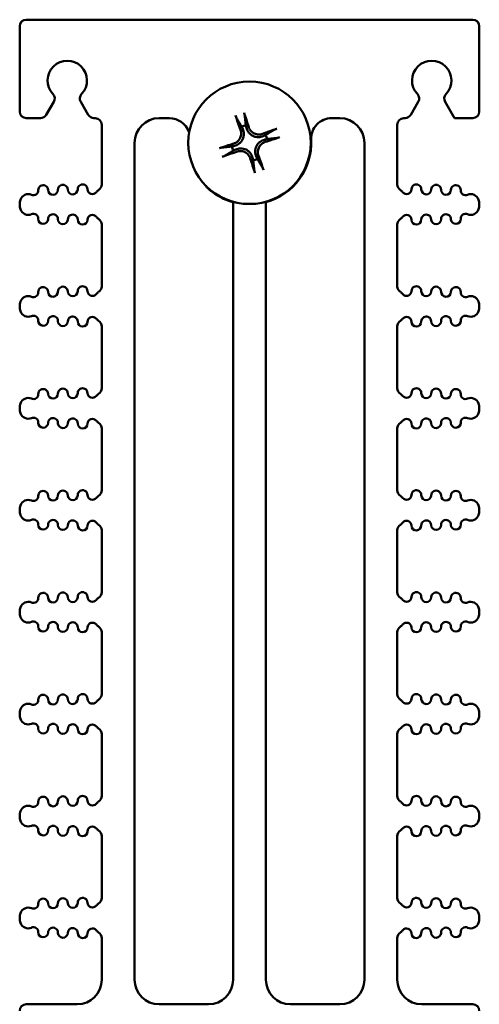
# Model space of a CAD drawing. Header units: inches. Extents: x 1.3 to 23.1, y 0.4 to 18.6.
# Tile 16 of 17: x 9.9 to 11.3, y 15.6 to 18.6. Entities that reach past the tile are written whole.
import ezdxf

# ---------------------------------------------------------------- set-up
doc = ezdxf.new("R2010")
doc.units = ezdxf.units.IN
doc.header["$LTSCALE"] = 0.8
doc.header["$MEASUREMENT"] = 0
doc.layers.add('Visible (ANSI)', color=7, linetype='Continuous', lineweight=50)

msp = doc.modelspace()

# ---------------------------------------------------------------- linework, layer by layer
at = {"layer": 'Visible (ANSI)'}
for p, q in [((9.8774, 18.615), (11.2374, 18.615)), ((9.8574, 18.335), (9.8574, 18.595)), ((11.2574, 18.335), (11.2574, 18.595)), ((9.9384, 18.325), (9.9615, 18.3651)), ((10.0433, 18.3651), (10.0664, 18.325)), ((11.0484, 18.325), (11.0715, 18.3651)), ((11.1533, 18.3651), (11.1822, 18.315)), ((9.8774, 18.315), (9.9211, 18.315)), ((10.0837, 18.315), (10.0874, 18.315)), ((10.2824, 18.315), (10.3133, 18.315)), ((10.8076, 18.315), (10.8324, 18.315)), ((11.0274, 18.315), (11.0311, 18.315)), ((11.1822, 18.315), (11.2374, 18.315)), ((10.1074, 18.295), (10.1074, 18.1131)), ((10.3723, 18.273), (10.3738, 18.2728)), ((11.0074, 18.1131), (11.0074, 18.295)), ((10.2074, 15.69), (10.2074, 18.24)), ((10.9074, 18.24), (10.9074, 15.69)), ((9.8574, 18.0528), (9.8574, 18.0511)), ((10.5074, 18.0588), (10.5074, 15.69)), ((10.6074, 15.69), (10.6074, 18.0588)), ((11.2574, 18.0528), (11.2574, 18.0511)), ((10.1074, 17.9908), (10.1074, 17.8026)), ((11.0074, 17.8026), (11.0074, 17.9908)), ((9.8574, 17.7423), (9.8574, 17.7406)), ((11.2574, 17.7423), (11.2574, 17.7406)), ((10.1074, 17.6803), (10.1074, 17.492)), ((11.0074, 17.492), (11.0074, 17.6803)), ((9.8574, 17.4317), (9.8574, 17.43)), ((11.2574, 17.4317), (11.2574, 17.43)), ((10.1074, 17.3697), (10.1074, 17.1814)), ((11.0074, 17.1814), (11.0074, 17.3697)), ((9.8574, 17.1212), (9.8574, 17.1195)), ((11.2574, 17.1212), (11.2574, 17.1195)), ((10.1074, 17.0592), (10.1074, 16.8709)), ((11.0074, 16.8709), (11.0074, 17.0592)), ((9.8574, 16.8106), (9.8574, 16.8089)), ((11.2574, 16.8106), (11.2574, 16.8089)), ((10.1074, 16.7486), (10.1074, 16.5603)), ((11.0074, 16.5603), (11.0074, 16.7486)), ((9.8574, 16.5), (9.8574, 16.4984)), ((11.2574, 16.5), (11.2574, 16.4984)), ((10.1074, 16.4381), (10.1074, 16.2498)), ((11.0074, 16.2498), (11.0074, 16.4381)), ((9.8574, 16.1895), (9.8574, 16.1878)), ((11.2574, 16.1895), (11.2574, 16.1878)), ((10.1074, 16.1275), (10.1074, 15.9392)), ((11.0074, 15.9392), (11.0074, 16.1275)), ((9.8574, 15.8789), (9.8574, 15.8772)), ((11.2574, 15.8789), (11.2574, 15.8772)), ((10.1074, 15.817), (10.1074, 15.69)), ((11.0074, 15.69), (11.0074, 15.817)), ((10.0324, 15.615), (9.8774, 15.615)), ((10.4324, 15.615), (10.2824, 15.615)), ((10.8324, 15.615), (10.6824, 15.615)), ((11.2374, 15.615), (11.0824, 15.615))]:
    msp.add_line(p, q, dxfattribs=at)
msp.add_circle((10.5574, 18.24), 0.1865, dxfattribs=at)
for centre, radius, start, end in [((9.8774, 18.595), 0.02, 90, 180), ((11.2374, 18.595), 0.02, 0, 90), ((10.0024, 18.43), 0.06, 316.6545, 223.3455), ((11.1124, 18.43), 0.06, 316.6545, 223.3455), ((9.9442, 18.3751), 0.02, 330, 43.3455), ((10.0606, 18.3751), 0.02, 136.6545, 210), ((11.0542, 18.3751), 0.02, 330, 43.3455), ((11.1706, 18.3751), 0.02, 136.6545, 210), ((9.8774, 18.335), 0.02, 180, 270), ((11.2374, 18.335), 0.02, 270, 0), ((9.9211, 18.335), 0.02, 270, 330), ((10.0837, 18.335), 0.02, 210, 270), ((10.0874, 18.295), 0.02, 0, 90), ((10.2824, 18.24), 0.075, 90, 180), ((10.3133, 18.2525), 0.0625, 19.1305, 90), ((10.8076, 18.2525), 0.0625, 90, 182.8603), ((10.8324, 18.24), 0.075, 0, 90), ((11.0274, 18.295), 0.02, 90, 180), ((11.0311, 18.335), 0.02, 270, 330), ((10.5574, 18.24), 0.0546, 101.8682, 115.6547), ((10.5574, 18.24), 0.0546, 11.8682, 25.6547), ((10.5574, 18.24), 0.188, 285.4239, 2.8603), ((10.5574, 18.24), 0.0546, 191.8682, 205.6547), ((10.5574, 18.24), 0.0546, 281.8682, 295.6547), ((9.8991, 18.0953), 0.015, 246.8961, 1.1458), ((9.929, 18.0959), 0.015, 1.1458, 181.1458), ((9.959, 18.0965), 0.015, 181.1458, 1.1458), ((9.989, 18.0971), 0.015, 1.1458, 181.1458), ((10.019, 18.0977), 0.015, 181.1458, 1.1458), ((10.049, 18.0983), 0.015, 1.1458, 181.1458), ((10.079, 18.0989), 0.015, 181.1458, 322.7888), ((10.1109, 18.0747), 0.025, 121.4376, 142.7888), ((10.0874, 18.1131), 0.02, 301.4376, 0), ((10.4427, 18.1173), 0.02, 203.3608, 226.9546), ((10.5574, 18.24), 0.188, 226.9546, 254.5761), ((11.0274, 18.1131), 0.02, 180, 238.5624), ((11.0039, 18.0747), 0.025, 37.2112, 58.5624), ((11.0358, 18.0989), 0.015, 217.2112, 358.8542), ((11.0658, 18.0983), 0.015, 358.8542, 178.8542), ((11.0958, 18.0977), 0.015, 178.8542, 358.8542), ((11.1258, 18.0971), 0.015, 358.8542, 178.8542), ((11.1558, 18.0965), 0.015, 178.8542, 358.8542), ((11.1858, 18.0959), 0.015, 358.8542, 178.8542), ((11.2158, 18.0953), 0.015, 178.8542, 293.1039), ((9.8999, 18.0528), 0.0425, 160.9922, 180), ((9.8834, 18.0585), 0.025, 66.8961, 160.9922), ((11.2314, 18.0585), 0.025, 19.0078, 113.1039), ((11.2149, 18.0528), 0.0425, 0, 19.0078), ((9.8999, 18.0511), 0.0425, 180, 199.0078), ((9.8834, 18.0454), 0.025, 199.0078, 293.1039), ((11.2314, 18.0454), 0.025, 246.8961, 340.9922), ((11.2149, 18.0511), 0.0425, 340.9922, 0), ((9.8991, 18.0086), 0.015, 358.8542, 113.1039), ((9.929, 18.008), 0.015, 178.8542, 358.8542), ((9.959, 18.0074), 0.015, 358.8542, 178.8542), ((9.989, 18.0068), 0.015, 178.8542, 358.8542), ((10.019, 18.0062), 0.015, 358.8542, 178.8542), ((10.049, 18.0056), 0.015, 178.8542, 358.8542), ((10.079, 18.005), 0.015, 37.2112, 178.8542), ((10.1109, 18.0292), 0.025, 217.2112, 238.5624), ((10.0874, 17.9908), 0.02, 0, 58.5624), ((11.0274, 17.9908), 0.02, 121.4376, 180), ((11.0039, 18.0292), 0.025, 301.4376, 322.7888), ((11.0358, 18.005), 0.015, 1.1458, 142.7888), ((11.0658, 18.0056), 0.015, 181.1458, 1.1458), ((11.0958, 18.0062), 0.015, 1.1458, 181.1458), ((11.1258, 18.0068), 0.015, 181.1458, 1.1458), ((11.1558, 18.0074), 0.015, 1.1458, 181.1458), ((11.1858, 18.008), 0.015, 181.1458, 1.1458), ((11.2158, 18.0086), 0.015, 66.8961, 181.1458), ((9.929, 17.7854), 0.015, 1.1458, 181.1458), ((9.989, 17.7866), 0.015, 1.1458, 181.1458), ((10.049, 17.7878), 0.015, 1.1458, 181.1458), ((10.0874, 17.8026), 0.02, 301.4376, 0), ((11.0274, 17.8026), 0.02, 180, 238.5624), ((11.0658, 17.7878), 0.015, 358.8542, 178.8542), ((11.1258, 17.7866), 0.015, 358.8542, 178.8542), ((11.1858, 17.7854), 0.015, 358.8542, 178.8542), ((9.8834, 17.748), 0.025, 66.8961, 160.9922), ((9.8991, 17.7848), 0.015, 246.8961, 1.1458), ((9.959, 17.786), 0.015, 181.1458, 1.1458), ((10.019, 17.7872), 0.015, 181.1458, 1.1458), ((10.079, 17.7884), 0.015, 181.1458, 322.7888), ((10.1109, 17.7642), 0.025, 121.4376, 142.7888), ((11.0039, 17.7642), 0.025, 37.2112, 58.5624), ((11.0358, 17.7884), 0.015, 217.2112, 358.8542), ((11.0958, 17.7872), 0.015, 178.8542, 358.8542), ((11.1558, 17.786), 0.015, 178.8542, 358.8542), ((11.2158, 17.7848), 0.015, 178.8542, 293.1039), ((11.2314, 17.748), 0.025, 19.0078, 113.1039), ((9.8999, 17.7423), 0.0425, 160.9922, 180), ((9.8999, 17.7406), 0.0425, 180, 199.0078), ((11.2149, 17.7423), 0.0425, 0, 19.0078), ((11.2149, 17.7406), 0.0425, 340.9922, 0), ((9.8834, 17.7349), 0.025, 199.0078, 293.1039), ((9.8991, 17.6981), 0.015, 358.8542, 113.1039), ((9.959, 17.6969), 0.015, 358.8542, 178.8542), ((10.019, 17.6957), 0.015, 358.8542, 178.8542), ((10.079, 17.6945), 0.015, 37.2112, 178.8542), ((10.1109, 17.7187), 0.025, 217.2112, 238.5624), ((11.0039, 17.7187), 0.025, 301.4376, 322.7888), ((11.0358, 17.6945), 0.015, 1.1458, 142.7888), ((11.0958, 17.6957), 0.015, 1.1458, 181.1458), ((11.1558, 17.6969), 0.015, 1.1458, 181.1458), ((11.2158, 17.6981), 0.015, 66.8961, 181.1458), ((11.2314, 17.7349), 0.025, 246.8961, 340.9922), ((9.929, 17.6975), 0.015, 178.8542, 358.8542), ((9.989, 17.6963), 0.015, 178.8542, 358.8542), ((10.049, 17.6951), 0.015, 178.8542, 358.8542), ((10.0874, 17.6803), 0.02, 0, 58.5624), ((11.0274, 17.6803), 0.02, 121.4376, 180), ((11.0658, 17.6951), 0.015, 181.1458, 1.1458), ((11.1258, 17.6963), 0.015, 181.1458, 1.1458), ((11.1858, 17.6975), 0.015, 181.1458, 1.1458), ((9.989, 17.476), 0.015, 1.1458, 181.1458), ((10.049, 17.4772), 0.015, 1.1458, 181.1458), ((10.0874, 17.492), 0.02, 301.4376, 0), ((11.0274, 17.492), 0.02, 180, 238.5624), ((11.0658, 17.4772), 0.015, 358.8542, 178.8542), ((11.1258, 17.476), 0.015, 358.8542, 178.8542), ((9.8834, 17.4374), 0.025, 66.8961, 160.9922), ((9.8991, 17.4742), 0.015, 246.8961, 1.1458), ((9.929, 17.4748), 0.015, 1.1458, 181.1458), ((9.959, 17.4754), 0.015, 181.1458, 1.1458), ((10.019, 17.4766), 0.015, 181.1458, 1.1458), ((10.079, 17.4778), 0.015, 181.1458, 322.7888), ((10.1109, 17.4536), 0.025, 121.4376, 142.7888), ((11.0039, 17.4536), 0.025, 37.2112, 58.5624), ((11.0358, 17.4778), 0.015, 217.2112, 358.8542), ((11.0958, 17.4766), 0.015, 178.8542, 358.8542), ((11.1558, 17.4754), 0.015, 178.8542, 358.8542), ((11.1858, 17.4748), 0.015, 358.8542, 178.8542), ((11.2158, 17.4742), 0.015, 178.8542, 293.1039), ((11.2314, 17.4374), 0.025, 19.0078, 113.1039), ((9.8999, 17.4317), 0.0425, 160.9922, 180), ((9.8999, 17.43), 0.0425, 180, 199.0078), ((11.2149, 17.4317), 0.0425, 0, 19.0078), ((11.2149, 17.43), 0.0425, 340.9922, 0), ((9.8834, 17.4243), 0.025, 199.0078, 293.1039), ((9.8991, 17.3875), 0.015, 358.8542, 113.1039), ((9.959, 17.3863), 0.015, 358.8542, 178.8542), ((10.019, 17.3851), 0.015, 358.8542, 178.8542), ((11.0958, 17.3851), 0.015, 1.1458, 181.1458), ((11.1558, 17.3863), 0.015, 1.1458, 181.1458), ((11.2158, 17.3875), 0.015, 66.8961, 181.1458), ((11.2314, 17.4243), 0.025, 246.8961, 340.9922), ((9.929, 17.3869), 0.015, 178.8542, 358.8542), ((9.989, 17.3857), 0.015, 178.8542, 358.8542), ((10.049, 17.3845), 0.015, 178.8542, 358.8542), ((10.079, 17.3839), 0.015, 37.2112, 178.8542), ((10.1109, 17.4081), 0.025, 217.2112, 238.5624), ((10.0874, 17.3697), 0.02, 0, 58.5624), ((11.0274, 17.3697), 0.02, 121.4376, 180), ((11.0039, 17.4081), 0.025, 301.4376, 322.7888), ((11.0358, 17.3839), 0.015, 1.1458, 142.7888), ((11.0658, 17.3845), 0.015, 181.1458, 1.1458), ((11.1258, 17.3857), 0.015, 181.1458, 1.1458), ((11.1858, 17.3869), 0.015, 181.1458, 1.1458), ((9.8991, 17.1636), 0.015, 246.8961, 1.1458), ((9.929, 17.1642), 0.015, 1.1458, 181.1458), ((9.959, 17.1648), 0.015, 181.1458, 1.1458), ((9.989, 17.1654), 0.015, 1.1458, 181.1458), ((10.019, 17.166), 0.015, 181.1458, 1.1458), ((10.049, 17.1666), 0.015, 1.1458, 181.1458), ((10.079, 17.1672), 0.015, 181.1458, 322.7888), ((10.1109, 17.1431), 0.025, 121.4376, 142.7888), ((10.0874, 17.1814), 0.02, 301.4376, 0), ((11.0274, 17.1814), 0.02, 180, 238.5624), ((11.0039, 17.1431), 0.025, 37.2112, 58.5624), ((11.0358, 17.1672), 0.015, 217.2112, 358.8542), ((11.0658, 17.1666), 0.015, 358.8542, 178.8542), ((11.0958, 17.166), 0.015, 178.8542, 358.8542), ((11.1258, 17.1654), 0.015, 358.8542, 178.8542), ((11.1558, 17.1648), 0.015, 178.8542, 358.8542), ((11.1858, 17.1642), 0.015, 358.8542, 178.8542), ((11.2158, 17.1636), 0.015, 178.8542, 293.1039), ((9.8999, 17.1212), 0.0425, 160.9922, 180), ((9.8834, 17.1269), 0.025, 66.8961, 160.9922), ((11.2314, 17.1269), 0.025, 19.0078, 113.1039), ((11.2149, 17.1212), 0.0425, 0, 19.0078), ((9.8999, 17.1195), 0.0425, 180, 199.0078), ((9.8834, 17.1138), 0.025, 199.0078, 293.1039), ((11.2314, 17.1138), 0.025, 246.8961, 340.9922), ((11.2149, 17.1195), 0.0425, 340.9922, 0), ((9.8991, 17.077), 0.015, 358.8542, 113.1039), ((9.929, 17.0764), 0.015, 178.8542, 358.8542), ((9.959, 17.0758), 0.015, 358.8542, 178.8542), ((9.989, 17.0752), 0.015, 178.8542, 358.8542), ((10.019, 17.0746), 0.015, 358.8542, 178.8542), ((10.049, 17.074), 0.015, 178.8542, 358.8542), ((10.079, 17.0734), 0.015, 37.2112, 178.8542), ((10.1109, 17.0976), 0.025, 217.2112, 238.5624), ((10.0874, 17.0592), 0.02, 0, 58.5624), ((11.0274, 17.0592), 0.02, 121.4376, 180), ((11.0039, 17.0976), 0.025, 301.4376, 322.7888), ((11.0358, 17.0734), 0.015, 1.1458, 142.7888), ((11.0658, 17.074), 0.015, 181.1458, 1.1458), ((11.0958, 17.0746), 0.015, 1.1458, 181.1458), ((11.1258, 17.0752), 0.015, 181.1458, 1.1458), ((11.1558, 17.0758), 0.015, 1.1458, 181.1458), ((11.1858, 17.0764), 0.015, 181.1458, 1.1458), ((11.2158, 17.077), 0.015, 66.8961, 181.1458), ((9.929, 16.8537), 0.015, 1.1458, 181.1458), ((9.989, 16.8549), 0.015, 1.1458, 181.1458), ((10.049, 16.8561), 0.015, 1.1458, 181.1458), ((10.0874, 16.8709), 0.02, 301.4376, 0), ((11.0274, 16.8709), 0.02, 180, 238.5624), ((11.0658, 16.8561), 0.015, 358.8542, 178.8542), ((11.1258, 16.8549), 0.015, 358.8542, 178.8542), ((11.1858, 16.8537), 0.015, 358.8542, 178.8542), ((9.8834, 16.8163), 0.025, 66.8961, 160.9922), ((9.8991, 16.8531), 0.015, 246.8961, 1.1458), ((9.959, 16.8543), 0.015, 181.1458, 1.1458), ((10.019, 16.8555), 0.015, 181.1458, 1.1458), ((10.079, 16.8567), 0.015, 181.1458, 322.7888), ((10.1109, 16.8325), 0.025, 121.4376, 142.7888), ((11.0039, 16.8325), 0.025, 37.2112, 58.5624), ((11.0358, 16.8567), 0.015, 217.2112, 358.8542), ((11.0958, 16.8555), 0.015, 178.8542, 358.8542), ((11.1558, 16.8543), 0.015, 178.8542, 358.8542), ((11.2158, 16.8531), 0.015, 178.8542, 293.1039), ((11.2314, 16.8163), 0.025, 19.0078, 113.1039), ((9.8999, 16.8106), 0.0425, 160.9922, 180), ((9.8999, 16.8089), 0.0425, 180, 199.0078), ((11.2149, 16.8106), 0.0425, 0, 19.0078), ((11.2149, 16.8089), 0.0425, 340.9922, 0), ((9.8834, 16.8032), 0.025, 199.0078, 293.1039), ((9.8991, 16.7664), 0.015, 358.8542, 113.1039), ((9.959, 16.7652), 0.015, 358.8542, 178.8542), ((10.019, 16.764), 0.015, 358.8542, 178.8542), ((10.079, 16.7628), 0.015, 37.2112, 178.8542), ((10.1109, 16.787), 0.025, 217.2112, 238.5624), ((11.0039, 16.787), 0.025, 301.4376, 322.7888), ((11.0358, 16.7628), 0.015, 1.1458, 142.7888), ((11.0958, 16.764), 0.015, 1.1458, 181.1458), ((11.1558, 16.7652), 0.015, 1.1458, 181.1458), ((11.2158, 16.7664), 0.015, 66.8961, 181.1458), ((11.2314, 16.8032), 0.025, 246.8961, 340.9922), ((9.929, 16.7658), 0.015, 178.8542, 358.8542), ((9.989, 16.7646), 0.015, 178.8542, 358.8542), ((10.049, 16.7634), 0.015, 178.8542, 358.8542), ((10.0874, 16.7486), 0.02, 0, 58.5624), ((11.0274, 16.7486), 0.02, 121.4376, 180), ((11.0658, 16.7634), 0.015, 181.1458, 1.1458), ((11.1258, 16.7646), 0.015, 181.1458, 1.1458), ((11.1858, 16.7658), 0.015, 181.1458, 1.1458), ((10.049, 16.5455), 0.015, 1.1458, 181.1458), ((10.0874, 16.5603), 0.02, 301.4376, 0), ((11.0274, 16.5603), 0.02, 180, 238.5624), ((11.0658, 16.5455), 0.015, 358.8542, 178.8542), ((9.8834, 16.5057), 0.025, 66.8961, 160.9922), ((9.8991, 16.5425), 0.015, 246.8961, 1.1458), ((9.929, 16.5431), 0.015, 1.1458, 181.1458), ((9.959, 16.5437), 0.015, 181.1458, 1.1458), ((9.989, 16.5443), 0.015, 1.1458, 181.1458), ((10.019, 16.5449), 0.015, 181.1458, 1.1458), ((10.079, 16.5461), 0.015, 181.1458, 322.7888), ((10.1109, 16.5219), 0.025, 121.4376, 142.7888), ((11.0039, 16.5219), 0.025, 37.2112, 58.5624), ((11.0358, 16.5461), 0.015, 217.2112, 358.8542), ((11.0958, 16.5449), 0.015, 178.8542, 358.8542), ((11.1258, 16.5443), 0.015, 358.8542, 178.8542), ((11.1558, 16.5437), 0.015, 178.8542, 358.8542), ((11.1858, 16.5431), 0.015, 358.8542, 178.8542), ((11.2158, 16.5425), 0.015, 178.8542, 293.1039), ((11.2314, 16.5057), 0.025, 19.0078, 113.1039), ((9.8999, 16.5), 0.0425, 160.9922, 180), ((11.2149, 16.5), 0.0425, 0, 19.0078), ((9.8999, 16.4984), 0.0425, 180, 199.0078), ((9.8834, 16.4927), 0.025, 199.0078, 293.1039), ((9.8991, 16.4559), 0.015, 358.8542, 113.1039), ((11.2158, 16.4559), 0.015, 66.8961, 181.1458), ((11.2314, 16.4927), 0.025, 246.8961, 340.9922), ((11.2149, 16.4984), 0.0425, 340.9922, 0), ((9.929, 16.4553), 0.015, 178.8542, 358.8542), ((9.959, 16.4547), 0.015, 358.8542, 178.8542), ((9.989, 16.4541), 0.015, 178.8542, 358.8542), ((10.019, 16.4535), 0.015, 358.8542, 178.8542), ((10.049, 16.4529), 0.015, 178.8542, 358.8542), ((10.079, 16.4523), 0.015, 37.2112, 178.8542), ((10.1109, 16.4765), 0.025, 217.2112, 238.5624), ((10.0874, 16.4381), 0.02, 0, 58.5624), ((11.0274, 16.4381), 0.02, 121.4376, 180), ((11.0039, 16.4765), 0.025, 301.4376, 322.7888), ((11.0358, 16.4523), 0.015, 1.1458, 142.7888), ((11.0658, 16.4529), 0.015, 181.1458, 1.1458), ((11.0958, 16.4535), 0.015, 1.1458, 181.1458), ((11.1258, 16.4541), 0.015, 181.1458, 1.1458), ((11.1558, 16.4547), 0.015, 1.1458, 181.1458), ((11.1858, 16.4553), 0.015, 181.1458, 1.1458), ((9.8991, 16.232), 0.015, 246.8961, 1.1458), ((9.929, 16.2326), 0.015, 1.1458, 181.1458), ((9.959, 16.2332), 0.015, 181.1458, 1.1458), ((9.989, 16.2338), 0.015, 1.1458, 181.1458), ((10.019, 16.2344), 0.015, 181.1458, 1.1458), ((10.049, 16.235), 0.015, 1.1458, 181.1458), ((10.079, 16.2356), 0.015, 181.1458, 322.7888), ((10.1109, 16.2114), 0.025, 121.4376, 142.7888), ((10.0874, 16.2498), 0.02, 301.4376, 0), ((11.0274, 16.2498), 0.02, 180, 238.5624), ((11.0039, 16.2114), 0.025, 37.2112, 58.5624), ((11.0358, 16.2356), 0.015, 217.2112, 358.8542), ((11.0658, 16.235), 0.015, 358.8542, 178.8542), ((11.0958, 16.2344), 0.015, 178.8542, 358.8542), ((11.1258, 16.2338), 0.015, 358.8542, 178.8542), ((11.1558, 16.2332), 0.015, 178.8542, 358.8542), ((11.1858, 16.2326), 0.015, 358.8542, 178.8542), ((11.2158, 16.232), 0.015, 178.8542, 293.1039), ((9.8999, 16.1895), 0.0425, 160.9922, 180), ((9.8834, 16.1952), 0.025, 66.8961, 160.9922), ((11.2314, 16.1952), 0.025, 19.0078, 113.1039), ((11.2149, 16.1895), 0.0425, 0, 19.0078), ((9.8999, 16.1878), 0.0425, 180, 199.0078), ((9.8834, 16.1821), 0.025, 199.0078, 293.1039), ((11.2314, 16.1821), 0.025, 246.8961, 340.9922), ((11.2149, 16.1878), 0.0425, 340.9922, 0), ((9.8991, 16.1453), 0.015, 358.8542, 113.1039), ((9.929, 16.1447), 0.015, 178.8542, 358.8542), ((9.959, 16.1441), 0.015, 358.8542, 178.8542), ((9.989, 16.1435), 0.015, 178.8542, 358.8542), ((10.019, 16.1429), 0.015, 358.8542, 178.8542), ((10.049, 16.1423), 0.015, 178.8542, 358.8542), ((10.079, 16.1417), 0.015, 37.2112, 178.8542), ((10.1109, 16.1659), 0.025, 217.2112, 238.5624), ((10.0874, 16.1275), 0.02, 0, 58.5624), ((11.0274, 16.1275), 0.02, 121.4376, 180), ((11.0039, 16.1659), 0.025, 301.4376, 322.7888), ((11.0358, 16.1417), 0.015, 1.1458, 142.7888), ((11.0658, 16.1423), 0.015, 181.1458, 1.1458), ((11.0958, 16.1429), 0.015, 1.1458, 181.1458), ((11.1258, 16.1435), 0.015, 181.1458, 1.1458), ((11.1558, 16.1441), 0.015, 1.1458, 181.1458), ((11.1858, 16.1447), 0.015, 181.1458, 1.1458), ((11.2158, 16.1453), 0.015, 66.8961, 181.1458), ((9.929, 15.922), 0.015, 1.1458, 181.1458), ((9.989, 15.9232), 0.015, 1.1458, 181.1458), ((10.049, 15.9244), 0.015, 1.1458, 181.1458), ((10.0874, 15.9392), 0.02, 301.4376, 0), ((11.0274, 15.9392), 0.02, 180, 238.5624), ((11.0658, 15.9244), 0.015, 358.8542, 178.8542), ((11.1258, 15.9232), 0.015, 358.8542, 178.8542), ((11.1858, 15.922), 0.015, 358.8542, 178.8542), ((9.8834, 15.8846), 0.025, 66.8961, 160.9922), ((9.8991, 15.9214), 0.015, 246.8961, 1.1458), ((9.959, 15.9226), 0.015, 181.1458, 1.1458), ((10.019, 15.9238), 0.015, 181.1458, 1.1458), ((10.079, 15.925), 0.015, 181.1458, 322.7888), ((10.1109, 15.9008), 0.025, 121.4376, 142.7888), ((11.0039, 15.9008), 0.025, 37.2112, 58.5624), ((11.0358, 15.925), 0.015, 217.2112, 358.8542), ((11.0958, 15.9238), 0.015, 178.8542, 358.8542), ((11.1558, 15.9226), 0.015, 178.8542, 358.8542), ((11.2158, 15.9214), 0.015, 178.8542, 293.1039), ((11.2314, 15.8846), 0.025, 19.0078, 113.1039), ((9.8999, 15.8789), 0.0425, 160.9922, 180), ((9.8999, 15.8772), 0.0425, 180, 199.0078), ((11.2149, 15.8789), 0.0425, 0, 19.0078), ((11.2149, 15.8772), 0.0425, 340.9922, 0), ((9.8834, 15.8715), 0.025, 199.0078, 293.1039), ((9.8991, 15.8348), 0.015, 358.8542, 113.1039), ((9.959, 15.8336), 0.015, 358.8542, 178.8542), ((10.019, 15.8324), 0.015, 358.8542, 178.8542), ((10.079, 15.8312), 0.015, 37.2112, 178.8542), ((10.1109, 15.8553), 0.025, 217.2112, 238.5624), ((11.0039, 15.8553), 0.025, 301.4376, 322.7888), ((11.0358, 15.8312), 0.015, 1.1458, 142.7888), ((11.0958, 15.8324), 0.015, 1.1458, 181.1458), ((11.1558, 15.8336), 0.015, 1.1458, 181.1458), ((11.2158, 15.8348), 0.015, 66.8961, 181.1458), ((11.2314, 15.8715), 0.025, 246.8961, 340.9922), ((9.929, 15.8342), 0.015, 178.8542, 358.8542), ((9.989, 15.833), 0.015, 178.8542, 358.8542), ((10.049, 15.8318), 0.015, 178.8542, 358.8542), ((10.0874, 15.817), 0.02, 0, 58.5624), ((11.0274, 15.817), 0.02, 121.4376, 180), ((11.0658, 15.8318), 0.015, 181.1458, 1.1458), ((11.1258, 15.833), 0.015, 181.1458, 1.1458), ((11.1858, 15.8342), 0.015, 181.1458, 1.1458), ((10.0324, 15.69), 0.075, 270, 0), ((10.2824, 15.69), 0.075, 180, 270), ((10.4324, 15.69), 0.075, 270, 0), ((10.6824, 15.69), 0.075, 180, 270), ((10.8324, 15.69), 0.075, 270, 0), ((11.0824, 15.69), 0.075, 180, 270), ((9.8774, 15.595), 0.02, 90, 180), ((11.2374, 15.595), 0.02, 0, 90)]:
    msp.add_arc(centre, radius, start, end, dxfattribs=at)
for centre, major_axis, start_param, end_param in [((10.5482, 18.2373), (-0.0683, 0.2324), 4.905895, 5.104794), ((10.5663, 18.2435), (0.0874, -0.226), 4.319984, 4.518883), ((10.5609, 18.2311), (-0.226, -0.0874), 4.319984, 4.518883), ((10.5547, 18.2492), (0.2324, 0.0683), 4.905895, 5.104794), ((10.5601, 18.2308), (-0.2324, -0.0683), 4.905895, 5.104794), ((10.554, 18.249), (0.226, 0.0874), 4.319984, 4.518883), ((10.5666, 18.2427), (0.0683, -0.2324), 4.905895, 5.104794), ((10.5485, 18.2366), (-0.0874, 0.226), 4.319984, 4.518883)]:
    msp.add_ellipse(centre, major_axis=major_axis, ratio=0.087156, start_param=start_param, end_param=end_param, dxfattribs=at)
for points, knots in [([(10.5408, 18.3317), (10.5408, 18.3317), (10.5408, 18.3317), (10.541, 18.331), (10.5413, 18.3302), (10.5417, 18.3287), (10.542, 18.3278), (10.5423, 18.3264), (10.5425, 18.3257), (10.5427, 18.3247), (10.5428, 18.3243), (10.5428, 18.324)], [0.01759685, 0.01759685, 0.01759685, 0.01759685, 0.01762601, 0.01762601, 0.02349917, 0.02349917, 0.02936729, 0.02936729, 0.03519954, 0.03519954, 0.03995567, 0.03995567, 0.03995567, 0.03995567]), ([(10.5178, 18.3155), (10.5177, 18.3158), (10.5175, 18.3162), (10.5171, 18.3171), (10.5167, 18.3177), (10.5162, 18.3191), (10.5158, 18.3199), (10.5153, 18.3213), (10.515, 18.3222), (10.5147, 18.3229), (10.5147, 18.3229), (10.5147, 18.3229)], [0.05376772, 0.05376772, 0.05376772, 0.05376772, 0.05852386, 0.05852386, 0.06435611, 0.06435611, 0.07022423, 0.07022423, 0.07609738, 0.07609738, 0.07612654, 0.07612654, 0.07612654, 0.07612654]), ([(10.5302, 18.2795), (10.5316, 18.2758), (10.5323, 18.2716), (10.532, 18.2631), (10.531, 18.2589), (10.5278, 18.2516), (10.5254, 18.2481), (10.5193, 18.2422), (10.5157, 18.2399), (10.5112, 18.2381), (10.5104, 18.2378), (10.5096, 18.2376)], [0, 0, 0, 0, 0.030458, 0.030458, 0.060916, 0.060916, 0.0912553, 0.0912553, 0.1215946, 0.1215946, 0.1282974, 0.1282974, 0.1282974, 0.1282974]), ([(10.5369, 18.2821), (10.5389, 18.2775), (10.5401, 18.2724), (10.5403, 18.2644), (10.54, 18.2615), (10.5388, 18.2559), (10.5379, 18.2531), (10.5352, 18.2476), (10.5335, 18.2451), (10.5298, 18.2407), (10.5277, 18.2388), (10.5212, 18.234), (10.5164, 18.2318), (10.5116, 18.2307)], [0.4461869, 0.4461869, 0.4461869, 0.4461869, 0.4884014, 0.4884014, 0.5115829, 0.5115829, 0.5347643, 0.5347643, 0.5579458, 0.5579458, 0.5811273, 0.5811273, 0.6233417, 0.6233417, 0.6233417, 0.6233417]), ([(10.5994, 18.2605), (10.5949, 18.2585), (10.5898, 18.2573), (10.5817, 18.2572), (10.5789, 18.2574), (10.5732, 18.2586), (10.5704, 18.2596), (10.565, 18.2623), (10.5625, 18.2639), (10.5581, 18.2677), (10.5562, 18.2698), (10.5514, 18.2762), (10.5492, 18.281), (10.548, 18.2858)], [0.4461869, 0.4461869, 0.4461869, 0.4461869, 0.4884014, 0.4884014, 0.5115829, 0.5115829, 0.5347643, 0.5347643, 0.5579458, 0.5579458, 0.5811273, 0.5811273, 0.6233417, 0.6233417, 0.6233417, 0.6233417]), ([(10.5968, 18.2672), (10.5932, 18.2659), (10.5889, 18.2651), (10.5805, 18.2654), (10.5763, 18.2664), (10.569, 18.2696), (10.5654, 18.2721), (10.5596, 18.2781), (10.5573, 18.2818), (10.5555, 18.2862), (10.5552, 18.287), (10.555, 18.2879)], [0, 0, 0, 0, 0.030458, 0.030458, 0.060916, 0.060916, 0.0912553, 0.0912553, 0.1215946, 0.1215946, 0.1282974, 0.1282974, 0.1282974, 0.1282974]), ([(10.6329, 18.2796), (10.6332, 18.2798), (10.6335, 18.2799), (10.6344, 18.2804), (10.6351, 18.2807), (10.6364, 18.2813), (10.6373, 18.2816), (10.6387, 18.2822), (10.6395, 18.2825), (10.6402, 18.2827), (10.6402, 18.2827), (10.6402, 18.2827)], [0.05376772, 0.05376772, 0.05376772, 0.05376772, 0.05852386, 0.05852386, 0.06435611, 0.06435611, 0.07022423, 0.07022423, 0.07609738, 0.07609738, 0.07612654, 0.07612654, 0.07612654, 0.07612654]), ([(10.5779, 18.198), (10.5759, 18.2025), (10.5747, 18.2077), (10.5745, 18.2157), (10.5748, 18.2186), (10.576, 18.2242), (10.5769, 18.227), (10.5796, 18.2325), (10.5813, 18.2349), (10.585, 18.2393), (10.5871, 18.2413), (10.5936, 18.246), (10.5984, 18.2482), (10.6032, 18.2494)], [0.4461869, 0.4461869, 0.4461869, 0.4461869, 0.4884014, 0.4884014, 0.5115829, 0.5115829, 0.5347643, 0.5347643, 0.5579458, 0.5579458, 0.5811273, 0.5811273, 0.6233417, 0.6233417, 0.6233417, 0.6233417]), ([(10.5846, 18.2006), (10.5832, 18.2043), (10.5825, 18.2085), (10.5828, 18.2169), (10.5838, 18.2211), (10.587, 18.2284), (10.5895, 18.232), (10.5955, 18.2378), (10.5991, 18.2401), (10.6036, 18.2419), (10.6044, 18.2422), (10.6052, 18.2425)], [0, 0, 0, 0, 0.030458, 0.030458, 0.060916, 0.060916, 0.0912553, 0.0912553, 0.1215946, 0.1215946, 0.1282974, 0.1282974, 0.1282974, 0.1282974]), ([(10.6491, 18.2566), (10.6491, 18.2566), (10.6491, 18.2566), (10.6484, 18.2564), (10.6475, 18.2561), (10.6461, 18.2557), (10.6452, 18.2555), (10.6438, 18.2551), (10.6431, 18.2549), (10.6421, 18.2547), (10.6417, 18.2547), (10.6414, 18.2546)], [0.01759685, 0.01759685, 0.01759685, 0.01759685, 0.01762601, 0.01762601, 0.02349917, 0.02349917, 0.02936729, 0.02936729, 0.03519954, 0.03519954, 0.03995567, 0.03995567, 0.03995567, 0.03995567]), ([(10.4657, 18.2234), (10.4657, 18.2234), (10.4657, 18.2234), (10.4664, 18.2237), (10.4673, 18.2239), (10.4688, 18.2244), (10.4696, 18.2246), (10.471, 18.225), (10.4717, 18.2251), (10.4727, 18.2253), (10.4731, 18.2254), (10.4734, 18.2254)], [0.01759685, 0.01759685, 0.01759685, 0.01759685, 0.01762601, 0.01762601, 0.02349917, 0.02349917, 0.02936729, 0.02936729, 0.03519954, 0.03519954, 0.03995567, 0.03995567, 0.03995567, 0.03995567]), ([(10.5154, 18.2196), (10.5199, 18.2216), (10.525, 18.2228), (10.5331, 18.2229), (10.5359, 18.2226), (10.5416, 18.2214), (10.5444, 18.2205), (10.5498, 18.2178), (10.5523, 18.2162), (10.5567, 18.2124), (10.5586, 18.2103), (10.5634, 18.2038), (10.5656, 18.199), (10.5668, 18.1942)], [0.4461869, 0.4461869, 0.4461869, 0.4461869, 0.4884014, 0.4884014, 0.5115829, 0.5115829, 0.5347643, 0.5347643, 0.5579458, 0.5579458, 0.5811273, 0.5811273, 0.6233417, 0.6233417, 0.6233417, 0.6233417]), ([(10.518, 18.2128), (10.5217, 18.2142), (10.5259, 18.2149), (10.5343, 18.2147), (10.5385, 18.2137), (10.5458, 18.2104), (10.5494, 18.208), (10.5552, 18.2019), (10.5575, 18.1983), (10.5593, 18.1939), (10.5596, 18.193), (10.5599, 18.1922)], [0, 0, 0, 0, 0.030458, 0.030458, 0.060916, 0.060916, 0.0912553, 0.0912553, 0.1215946, 0.1215946, 0.1282974, 0.1282974, 0.1282974, 0.1282974]), ([(10.4819, 18.2005), (10.4816, 18.2003), (10.4813, 18.2001), (10.4804, 18.1997), (10.4797, 18.1994), (10.4784, 18.1988), (10.4775, 18.1985), (10.4761, 18.1979), (10.4753, 18.1976), (10.4746, 18.1974), (10.4746, 18.1974), (10.4746, 18.1974)], [0.05376772, 0.05376772, 0.05376772, 0.05376772, 0.05852386, 0.05852386, 0.06435611, 0.06435611, 0.07022423, 0.07022423, 0.07609738, 0.07609738, 0.07612654, 0.07612654, 0.07612654, 0.07612654]), ([(10.574, 18.1484), (10.574, 18.1484), (10.574, 18.1484), (10.5738, 18.149), (10.5735, 18.1499), (10.5731, 18.1514), (10.5728, 18.1523), (10.5725, 18.1536), (10.5723, 18.1544), (10.5721, 18.1553), (10.5721, 18.1558), (10.572, 18.1561)], [0.01759685, 0.01759685, 0.01759685, 0.01759685, 0.01762601, 0.01762601, 0.02349917, 0.02349917, 0.02936729, 0.02936729, 0.03519954, 0.03519954, 0.03995567, 0.03995567, 0.03995567, 0.03995567]), ([(10.597, 18.1645), (10.5971, 18.1643), (10.5973, 18.1639), (10.5978, 18.163), (10.5981, 18.1623), (10.5986, 18.161), (10.599, 18.1602), (10.5995, 18.1587), (10.5998, 18.1579), (10.6001, 18.1572), (10.6001, 18.1572), (10.6001, 18.1572)], [0.05376772, 0.05376772, 0.05376772, 0.05376772, 0.05852386, 0.05852386, 0.06435611, 0.06435611, 0.07022423, 0.07022423, 0.07609738, 0.07609738, 0.07612654, 0.07612654, 0.07612654, 0.07612654])]:
    msp.add_open_spline(points, degree=3, knots=knots, dxfattribs=at)
for points, weights in [([(10.5178, 18.3155), (10.5275, 18.2996), (10.5337, 18.2893)], [1.00320831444, 1.02592339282, 1]), ([(10.5462, 18.2935), (10.5448, 18.3055), (10.5428, 18.324)], [1, 1.02592339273, 1.00320831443]), ([(10.5337, 18.2893), (10.5355, 18.2854), (10.5369, 18.2821)], [1, 1.08169453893, 1.16294215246]), ([(10.548, 18.2858), (10.5472, 18.2894), (10.5462, 18.2935)], [1.16294215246, 1.08169453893, 1]), ([(10.6329, 18.2796), (10.617, 18.2699), (10.6067, 18.2637)], [1.00320831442, 1.02592339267, 1]), ([(10.6067, 18.2637), (10.6028, 18.262), (10.5994, 18.2605)], [1, 1.08169453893, 1.16294215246]), ([(10.6032, 18.2494), (10.6067, 18.2503), (10.6109, 18.2513)], [1.16294215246, 1.08169453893, 1]), ([(10.6109, 18.2513), (10.6228, 18.2526), (10.6414, 18.2546)], [1, 1.02592339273, 1.00320831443]), ([(10.5039, 18.2288), (10.492, 18.2275), (10.4734, 18.2254)], [1, 1.02592339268, 1.00320831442]), ([(10.4819, 18.2005), (10.4979, 18.2101), (10.5081, 18.2164)], [1.00320831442, 1.02592339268, 1]), ([(10.5116, 18.2307), (10.5081, 18.2298), (10.5039, 18.2288)], [1.16294215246, 1.08169453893, 1]), ([(10.5081, 18.2164), (10.512, 18.2181), (10.5154, 18.2196)], [1, 1.08169453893, 1.16294215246]), ([(10.5668, 18.1942), (10.5676, 18.1907), (10.5686, 18.1866)], [1.16294215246, 1.08169453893, 1]), ([(10.5686, 18.1866), (10.57, 18.1746), (10.572, 18.1561)], [1, 1.02592339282, 1.00320831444]), ([(10.5811, 18.1908), (10.5793, 18.1947), (10.5779, 18.198)], [1, 1.08169453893, 1.16294215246]), ([(10.597, 18.1645), (10.5873, 18.1805), (10.5811, 18.1908)], [1.00320831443, 1.02592339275, 1])]:
    msp.add_rational_spline(points, weights, degree=2, dxfattribs=at)

doc.saveas('drawing.dxf')
